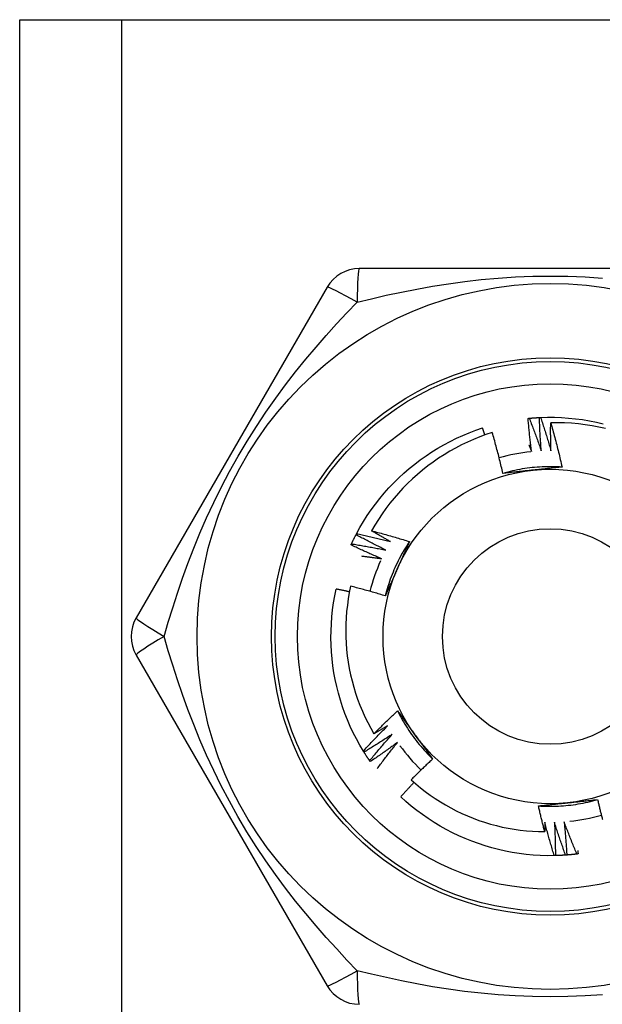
# Model space of a CAD drawing. Header units: inches. Extents: x 2.8 to 89.6, y 4.6 to 48.7.
# Tile 57 of 75: x 16.953 to 17.262, y 33.008 to 33.53. Entities that reach past the tile are written whole.
import ezdxf

# ---------------------------------------------------------------- set-up
doc = ezdxf.new("R2010")
doc.units = ezdxf.units.IN
doc.header["$MEASUREMENT"] = 0
doc.layers.add('Visible Edges(ANSI)', color=7, linetype='Continuous', lineweight=25)
doc.layers.add('Visible Tangent Edges(ANSI)', color=7, linetype='Continuous', lineweight=25)

msp = doc.modelspace()

# ---------------------------------------------------------------- linework, layer by layer
at = {"layer": 'Visible Edges(ANSI)'}
for p, q in [((16.95311, 33.5298), (17.00696, 33.5298)), ((16.95311, 12.20697), (16.95311, 33.5298)), ((17.00696, 33.5298), (17.46126, 33.5298)), ((17.33526, 33.39791), (17.13296, 33.39791)), ((17.11591, 33.38807), (17.01476, 33.21288)), ((17.13124, 33.25695), (17.13152, 33.25749)), ((17.01476, 33.19319), (17.11591, 33.01799)), ((17.13544, 33.14176), (17.13513, 33.14227)), ((17.13876, 33.13672), (17.13841, 33.13722)), ((17.23684, 33.08692), (17.23623, 33.08691))]:
    msp.add_line(p, q, dxfattribs=at)
at = {"layer": 'Visible Edges(ANSI)', "flags": 128}
for points in [[(17.22235, 33.31858), (17.22238, 33.31858), (17.2224, 33.31858), (17.22243, 33.31859), (17.22245, 33.31859), (17.22248, 33.31859), (17.2225, 33.31859), (17.22253, 33.3186), (17.22255, 33.3186), (17.22258, 33.3186), (17.2226, 33.3186), (17.22263, 33.31861), (17.22265, 33.31861), (17.22268, 33.31861), (17.2227, 33.31861), (17.22273, 33.31862), (17.22275, 33.31862), (17.22278, 33.31862), (17.2228, 33.31862), (17.22283, 33.31863), (17.22285, 33.31863), (17.22288, 33.31863), (17.2229, 33.31863), (17.22293, 33.31864), (17.22295, 33.31864)], [(17.22425, 33.30097), (17.22416, 33.3017), (17.22406, 33.30243), (17.22397, 33.30316), (17.22388, 33.30389), (17.22379, 33.30463), (17.2237, 33.30536), (17.22361, 33.30609), (17.22353, 33.30682), (17.22344, 33.30756), (17.22336, 33.30829), (17.22328, 33.30902), (17.2232, 33.30976), (17.22312, 33.31049), (17.22304, 33.31123), (17.22297, 33.31196), (17.22289, 33.3127), (17.22282, 33.31343), (17.22275, 33.31416), (17.22268, 33.3149), (17.22261, 33.31564), (17.22254, 33.31637), (17.22248, 33.31711), (17.22241, 33.31784), (17.22235, 33.31858)], [(17.22295, 33.31864), (17.22318, 33.31866), (17.2234, 33.31868), (17.22363, 33.3187), (17.22385, 33.31872), (17.22408, 33.31874), (17.2243, 33.31876), (17.22453, 33.31878), (17.22475, 33.3188), (17.22498, 33.31882), (17.22521, 33.31883), (17.22543, 33.31885), (17.22566, 33.31887), (17.22588, 33.31888), (17.22611, 33.3189), (17.22633, 33.31891), (17.22656, 33.31893), (17.22678, 33.31894), (17.22701, 33.31896), (17.22724, 33.31897), (17.22746, 33.31898), (17.22769, 33.319), (17.22791, 33.31901), (17.22814, 33.31902), (17.22836, 33.31903)], [(17.22295, 33.31864), (17.22323, 33.31792), (17.22352, 33.31721), (17.2238, 33.31649), (17.22407, 33.31578), (17.22435, 33.31506), (17.22463, 33.31435), (17.2249, 33.31363), (17.22517, 33.31291), (17.22544, 33.31219), (17.22571, 33.31147), (17.22598, 33.31075), (17.22625, 33.31003), (17.22652, 33.30931), (17.22678, 33.30859), (17.22704, 33.30787), (17.22731, 33.30714), (17.22757, 33.30642), (17.22782, 33.3057), (17.22808, 33.30497), (17.22834, 33.30425), (17.22859, 33.30352), (17.22885, 33.3028), (17.2291, 33.30207), (17.22935, 33.30135)], [(17.22836, 33.31903), (17.22839, 33.31903), (17.22842, 33.31904), (17.22844, 33.31904), (17.22847, 33.31904), (17.22849, 33.31904), (17.22852, 33.31904), (17.22854, 33.31904), (17.22857, 33.31904), (17.22859, 33.31904), (17.22862, 33.31904), (17.22864, 33.31905), (17.22867, 33.31905), (17.22869, 33.31905), (17.22872, 33.31905), (17.22874, 33.31905), (17.22877, 33.31905), (17.22879, 33.31905), (17.22882, 33.31905), (17.22884, 33.31906), (17.22887, 33.31906), (17.22889, 33.31906), (17.22892, 33.31906), (17.22894, 33.31906), (17.22897, 33.31906)], [(17.22935, 33.30135), (17.22929, 33.30208), (17.22924, 33.30282), (17.22918, 33.30355), (17.22913, 33.30429), (17.22908, 33.30502), (17.22903, 33.30576), (17.22898, 33.3065), (17.22893, 33.30723), (17.22888, 33.30797), (17.22884, 33.30871), (17.22879, 33.30944), (17.22875, 33.31018), (17.22871, 33.31092), (17.22867, 33.31165), (17.22864, 33.31239), (17.2286, 33.31313), (17.22857, 33.31387), (17.22853, 33.3146), (17.2285, 33.31534), (17.22847, 33.31608), (17.22844, 33.31682), (17.22842, 33.31756), (17.22839, 33.31829), (17.22836, 33.31903)], [(17.22897, 33.31906), (17.23269, 33.31917), (17.23641, 33.31915), (17.24012, 33.31902), (17.24384, 33.31877), (17.24754, 33.3184), (17.25123, 33.31791), (17.2549, 33.3173), (17.25854, 33.31657), (17.26217, 33.31573)], [(17.22897, 33.31906), (17.22921, 33.31833), (17.22946, 33.31761), (17.2297, 33.31688), (17.22994, 33.31615), (17.23018, 33.31542), (17.23042, 33.31469), (17.23065, 33.31396), (17.23089, 33.31323), (17.23112, 33.31249), (17.23135, 33.31176), (17.23158, 33.31103), (17.23181, 33.3103), (17.23204, 33.30956), (17.23227, 33.30883), (17.23249, 33.30809), (17.23272, 33.30736), (17.23294, 33.30662), (17.23316, 33.30589), (17.23338, 33.30515), (17.2336, 33.30441), (17.23382, 33.30367), (17.23403, 33.30294), (17.23425, 33.3022), (17.23446, 33.30146)], [(17.13152, 33.25749), (17.13332, 33.26074), (17.13522, 33.26394), (17.13722, 33.26708), (17.13932, 33.27015), (17.14152, 33.27315), (17.14381, 33.27608), (17.1462, 33.27893), (17.14867, 33.28171), (17.15124, 33.28441), (17.15389, 33.28702), (17.15662, 33.28954), (17.15943, 33.29198), (17.16231, 33.29433), (17.16527, 33.29658), (17.16831, 33.29874), (17.1714, 33.30079), (17.17457, 33.30275), (17.17779, 33.30461), (17.18107, 33.30636), (17.18441, 33.30801), (17.1878, 33.30954), (17.19123, 33.31097), (17.19471, 33.31229), (17.19823, 33.31349)], [(17.19949, 33.30977), (17.19944, 33.30992), (17.19939, 33.31008), (17.19934, 33.31024), (17.19928, 33.31039), (17.19923, 33.31055), (17.19918, 33.3107), (17.19913, 33.31086), (17.19908, 33.31101), (17.19902, 33.31117), (17.19897, 33.31132), (17.19892, 33.31148), (17.19887, 33.31163), (17.19881, 33.31179), (17.19876, 33.31194), (17.19871, 33.3121), (17.19866, 33.31225), (17.1986, 33.31241), (17.19855, 33.31256), (17.1985, 33.31272), (17.19844, 33.31287), (17.19839, 33.31303), (17.19834, 33.31318), (17.19828, 33.31334), (17.19823, 33.31349)], [(17.23446, 33.30146), (17.23444, 33.30207), (17.23443, 33.30269), (17.23441, 33.3033), (17.2344, 33.30392), (17.23439, 33.30454), (17.23438, 33.30515), (17.23437, 33.30577), (17.23436, 33.30638), (17.23435, 33.307), (17.23434, 33.30761), (17.23433, 33.30823), (17.23433, 33.30884), (17.23433, 33.30946), (17.23432, 33.31007), (17.23432, 33.31069), (17.23432, 33.3113), (17.23432, 33.31192), (17.23432, 33.31254), (17.23432, 33.31315), (17.23432, 33.31377), (17.23433, 33.31438), (17.23433, 33.315), (17.23434, 33.31561), (17.23435, 33.31623)], [(17.26339, 33.31321), (17.25982, 33.314), (17.25623, 33.31467), (17.25261, 33.31522), (17.24898, 33.31566), (17.24534, 33.31598), (17.24168, 33.31618), (17.23802, 33.31626), (17.23435, 33.31623)], [(17.23435, 33.31623), (17.23462, 33.31526), (17.2349, 33.31429), (17.23517, 33.31332), (17.23545, 33.31235), (17.23571, 33.31138), (17.23598, 33.31041), (17.23624, 33.30943), (17.2365, 33.30846), (17.23676, 33.30749), (17.23702, 33.30651), (17.23727, 33.30553), (17.23752, 33.30456), (17.23777, 33.30358), (17.23802, 33.3026), (17.23826, 33.30162), (17.2385, 33.30064), (17.23874, 33.29967), (17.23898, 33.29868), (17.23921, 33.2977), (17.23944, 33.29672), (17.23967, 33.29574), (17.2399, 33.29476), (17.24012, 33.29377), (17.24034, 33.29279)], [(17.20339, 33.31108), (17.20005, 33.30997), (17.19675, 33.30875), (17.19348, 33.30743), (17.19025, 33.30601), (17.18707, 33.30449), (17.18394, 33.30287), (17.18087, 33.30116), (17.17786, 33.29935), (17.1749, 33.29744), (17.17201, 33.29545), (17.16919, 33.29336), (17.16642, 33.29119), (17.16373, 33.28892), (17.16111, 33.28657), (17.15856, 33.28414), (17.15609, 33.28162), (17.1537, 33.27903), (17.15139, 33.27637), (17.14918, 33.27364), (17.14705, 33.27084), (17.14502, 33.26797), (17.14308, 33.26505), (17.14123, 33.26206), (17.13948, 33.25901)], [(17.20903, 33.28944), (17.20882, 33.29035), (17.20861, 33.29125), (17.20839, 33.29216), (17.20818, 33.29307), (17.20796, 33.29398), (17.20774, 33.29488), (17.20752, 33.29579), (17.20729, 33.29669), (17.20707, 33.29759), (17.20684, 33.2985), (17.20661, 33.2994), (17.20637, 33.3003), (17.20614, 33.3012), (17.2059, 33.3021), (17.20566, 33.303), (17.20542, 33.3039), (17.20517, 33.3048), (17.20492, 33.3057), (17.20467, 33.3066), (17.20442, 33.30749), (17.20417, 33.30839), (17.20391, 33.30929), (17.20365, 33.31018), (17.20339, 33.31108)], [(17.22282, 33.30448), (17.22288, 33.30433), (17.22294, 33.30419), (17.223, 33.30404), (17.22306, 33.30389), (17.22312, 33.30375), (17.22318, 33.3036), (17.22324, 33.30346), (17.2233, 33.30331), (17.22336, 33.30316), (17.22342, 33.30302), (17.22348, 33.30287), (17.22354, 33.30272), (17.2236, 33.30258), (17.22366, 33.30243), (17.22372, 33.30229), (17.22378, 33.30214), (17.22384, 33.30199), (17.2239, 33.30185), (17.22396, 33.3017), (17.22402, 33.30155), (17.22408, 33.30141), (17.22413, 33.30126), (17.22419, 33.30111), (17.22425, 33.30097)], [(17.24034, 33.29278), (17.23903, 33.29286), (17.23771, 33.29292), (17.23639, 33.29297), (17.23507, 33.29299), (17.23375, 33.29299), (17.23243, 33.29298), (17.23111, 33.29294), (17.2298, 33.29289), (17.22848, 33.29281), (17.22716, 33.29272), (17.22585, 33.29261), (17.22454, 33.29248), (17.22322, 33.29233), (17.22192, 33.29216), (17.22061, 33.29198), (17.21931, 33.29177), (17.21801, 33.29154), (17.21671, 33.2913), (17.21542, 33.29104), (17.21413, 33.29075), (17.21285, 33.29045), (17.21157, 33.29013), (17.21029, 33.28979), (17.20903, 33.28944)], [(17.24034, 33.29279), (17.2397, 33.29272), (17.23906, 33.29265), (17.23842, 33.29258), (17.23778, 33.29251), (17.23713, 33.29244), (17.23649, 33.29237), (17.23585, 33.2923), (17.2352, 33.29223), (17.23456, 33.29216), (17.23392, 33.29209), (17.23327, 33.29202), (17.23263, 33.29195), (17.23198, 33.29188), (17.23134, 33.29181), (17.23069, 33.29175), (17.23004, 33.29168), (17.2294, 33.29161), (17.22875, 33.29154), (17.2281, 33.29147), (17.22745, 33.2914), (17.2268, 33.29134), (17.22615, 33.29127), (17.2255, 33.2912), (17.22485, 33.29113)], [(17.22485, 33.29113), (17.22418, 33.29106), (17.22352, 33.29099), (17.22285, 33.29092), (17.22219, 33.29085), (17.22153, 33.29078), (17.22087, 33.29071), (17.22021, 33.29064), (17.21954, 33.29057), (17.21888, 33.2905), (17.21822, 33.29043), (17.21757, 33.29036), (17.21691, 33.29029), (17.21625, 33.29022), (17.21559, 33.29015), (17.21493, 33.29008), (17.21427, 33.29001), (17.21362, 33.28994), (17.21296, 33.28987), (17.2123, 33.2898), (17.21165, 33.28973), (17.21099, 33.28965), (17.21034, 33.28958), (17.20968, 33.28951), (17.20903, 33.28944)], [(17.12883, 33.25209), (17.12893, 33.25229), (17.12903, 33.2525), (17.12912, 33.2527), (17.12922, 33.25291), (17.12932, 33.25311), (17.12941, 33.25331), (17.12951, 33.25352), (17.12961, 33.25372), (17.12971, 33.25393), (17.12981, 33.25413), (17.12991, 33.25433), (17.13001, 33.25453), (17.13011, 33.25474), (17.13021, 33.25494), (17.13031, 33.25514), (17.13041, 33.25534), (17.13051, 33.25555), (17.13062, 33.25575), (17.13072, 33.25595), (17.13082, 33.25615), (17.13093, 33.25635), (17.13103, 33.25655), (17.13114, 33.25675), (17.13124, 33.25695)], [(17.14698, 33.24882), (17.14632, 33.24915), (17.14565, 33.24947), (17.14499, 33.2498), (17.14433, 33.25013), (17.14367, 33.25046), (17.14301, 33.25079), (17.14235, 33.25112), (17.14169, 33.25145), (17.14104, 33.25178), (17.14038, 33.25212), (17.13972, 33.25246), (17.13906, 33.25279), (17.13841, 33.25313), (17.13775, 33.25347), (17.1371, 33.25382), (17.13645, 33.25416), (17.13579, 33.2545), (17.13514, 33.25485), (17.13449, 33.2552), (17.13384, 33.25555), (17.13319, 33.2559), (17.13254, 33.25625), (17.13189, 33.2566), (17.13124, 33.25695)], [(17.13152, 33.25749), (17.13227, 33.25733), (17.13302, 33.25717), (17.13377, 33.25701), (17.13453, 33.25684), (17.13528, 33.25668), (17.13603, 33.25651), (17.13678, 33.25635), (17.13752, 33.25618), (17.13827, 33.25601), (17.13902, 33.25584), (17.13977, 33.25566), (17.14052, 33.25549), (17.14127, 33.25531), (17.14201, 33.25514), (17.14276, 33.25496), (17.14351, 33.25478), (17.14426, 33.2546), (17.145, 33.25441), (17.14575, 33.25423), (17.14649, 33.25404), (17.14724, 33.25386), (17.14799, 33.25367), (17.14873, 33.25348), (17.14947, 33.25329)], [(17.13948, 33.25901), (17.14032, 33.25879), (17.14116, 33.25858), (17.142, 33.25836), (17.14284, 33.25813), (17.14367, 33.25791), (17.14451, 33.25769), (17.14535, 33.25746), (17.14618, 33.25723), (17.14702, 33.257), (17.14785, 33.25677), (17.14869, 33.25653), (17.14952, 33.25629), (17.15036, 33.25606), (17.15119, 33.25582), (17.15202, 33.25557), (17.15286, 33.25533), (17.15369, 33.25508), (17.15452, 33.25484), (17.15535, 33.25459), (17.15618, 33.25434), (17.15701, 33.25408), (17.15784, 33.25383), (17.15867, 33.25357), (17.15949, 33.25331)], [(17.14947, 33.25329), (17.14905, 33.25352), (17.14864, 33.25375), (17.14822, 33.25398), (17.1478, 33.25422), (17.14738, 33.25445), (17.14696, 33.25469), (17.14654, 33.25492), (17.14612, 33.25516), (17.14571, 33.2554), (17.14529, 33.25563), (17.14487, 33.25587), (17.14446, 33.25611), (17.14404, 33.25635), (17.14362, 33.25659), (17.14321, 33.25683), (17.14279, 33.25707), (17.14238, 33.25731), (17.14196, 33.25755), (17.14155, 33.25779), (17.14114, 33.25804), (17.14072, 33.25828), (17.14031, 33.25852), (17.13989, 33.25877), (17.13948, 33.25901)], [(17.12858, 33.25154), (17.12859, 33.25156), (17.1286, 33.25159), (17.12861, 33.25161), (17.12862, 33.25163), (17.12863, 33.25165), (17.12864, 33.25168), (17.12865, 33.2517), (17.12866, 33.25172), (17.12867, 33.25175), (17.12869, 33.25177), (17.1287, 33.25179), (17.12871, 33.25181), (17.12872, 33.25184), (17.12873, 33.25186), (17.12874, 33.25188), (17.12875, 33.25191), (17.12876, 33.25193), (17.12877, 33.25195), (17.12878, 33.25197), (17.12879, 33.252), (17.1288, 33.25202), (17.12881, 33.25204), (17.12882, 33.25207), (17.12883, 33.25209)], [(17.14472, 33.24424), (17.14404, 33.24453), (17.14336, 33.24482), (17.14269, 33.24511), (17.14201, 33.2454), (17.14133, 33.2457), (17.14066, 33.24599), (17.13998, 33.24629), (17.1393, 33.24659), (17.13863, 33.24689), (17.13796, 33.24719), (17.13728, 33.24749), (17.13661, 33.24779), (17.13594, 33.2481), (17.13527, 33.24841), (17.13459, 33.24871), (17.13392, 33.24902), (17.13325, 33.24933), (17.13258, 33.24964), (17.13192, 33.24996), (17.13125, 33.25027), (17.13058, 33.25059), (17.12991, 33.2509), (17.12925, 33.25122), (17.12858, 33.25154)], [(17.12883, 33.25209), (17.12959, 33.25197), (17.13035, 33.25185), (17.13111, 33.25173), (17.13187, 33.2516), (17.13262, 33.25148), (17.13338, 33.25135), (17.13414, 33.25122), (17.1349, 33.25109), (17.13565, 33.25096), (17.13641, 33.25083), (17.13717, 33.2507), (17.13792, 33.25056), (17.13868, 33.25043), (17.13943, 33.25029), (17.14019, 33.25015), (17.14095, 33.25001), (17.1417, 33.24986), (17.14246, 33.24972), (17.14321, 33.24957), (17.14396, 33.24943), (17.14472, 33.24928), (17.14547, 33.24913), (17.14623, 33.24898), (17.14698, 33.24882)], [(17.1595, 33.25331), (17.15877, 33.25221), (17.15806, 33.2511), (17.15736, 33.24998), (17.15669, 33.24885), (17.15602, 33.2477), (17.15538, 33.24655), (17.15475, 33.2454), (17.15413, 33.24423), (17.15354, 33.24305), (17.15296, 33.24186), (17.1524, 33.24067), (17.15186, 33.23947), (17.15133, 33.23826), (17.15082, 33.23704), (17.15033, 33.23582), (17.14986, 33.23458), (17.1494, 33.23335), (17.14897, 33.2321), (17.14855, 33.23085), (17.14815, 33.22959), (17.14777, 33.22833), (17.14741, 33.22706), (17.14706, 33.22579), (17.14674, 33.22451)], [(17.15949, 33.25331), (17.15924, 33.25272), (17.15898, 33.25213), (17.15872, 33.25154), (17.15846, 33.25095), (17.15819, 33.25036), (17.15793, 33.24976), (17.15767, 33.24917), (17.15741, 33.24858), (17.15715, 33.24799), (17.15689, 33.2474), (17.15662, 33.2468), (17.15636, 33.24621), (17.1561, 33.24562), (17.15583, 33.24502), (17.15557, 33.24443), (17.15531, 33.24384), (17.15504, 33.24324), (17.15478, 33.24265), (17.15451, 33.24205), (17.15425, 33.24145), (17.15398, 33.24086), (17.15372, 33.24026), (17.15345, 33.23966), (17.15318, 33.23906)], [(17.13413, 33.24569), (17.13457, 33.24563), (17.13502, 33.24558), (17.13546, 33.24552), (17.1359, 33.24547), (17.13634, 33.24541), (17.13678, 33.24535), (17.13722, 33.24529), (17.13767, 33.24524), (17.13811, 33.24518), (17.13855, 33.24512), (17.13899, 33.24506), (17.13943, 33.245), (17.13987, 33.24494), (17.14031, 33.24488), (17.14075, 33.24482), (17.14119, 33.24475), (17.14164, 33.24469), (17.14208, 33.24463), (17.14252, 33.24457), (17.14296, 33.2445), (17.1434, 33.24444), (17.14384, 33.24437), (17.14428, 33.24431), (17.14472, 33.24424)], [(17.15318, 33.23906), (17.15291, 33.23845), (17.15264, 33.23784), (17.15237, 33.23723), (17.1521, 33.23662), (17.15183, 33.23601), (17.15156, 33.23541), (17.15128, 33.2348), (17.15101, 33.23419), (17.15075, 33.23358), (17.15048, 33.23298), (17.15021, 33.23237), (17.14994, 33.23177), (17.14967, 33.23116), (17.1494, 33.23056), (17.14913, 33.22995), (17.14887, 33.22935), (17.1486, 33.22874), (17.14833, 33.22814), (17.14807, 33.22753), (17.1478, 33.22693), (17.14753, 33.22633), (17.14727, 33.22572), (17.147, 33.22512), (17.14674, 33.22451)], [(17.12837, 33.22967), (17.12769, 33.22636), (17.12711, 33.22304), (17.12664, 33.2197), (17.12627, 33.21635), (17.12601, 33.21298), (17.12585, 33.2096), (17.12579, 33.20622), (17.12584, 33.20283), (17.126, 33.19946), (17.12626, 33.19609), (17.12663, 33.19274), (17.1271, 33.1894), (17.12767, 33.18607), (17.12835, 33.18277), (17.12914, 33.17949), (17.13002, 33.17624), (17.13101, 33.17301), (17.1321, 33.16981), (17.13329, 33.16665), (17.13458, 33.16352), (17.13597, 33.16043), (17.13745, 33.1574), (17.13903, 33.15442), (17.1407, 33.15149)], [(17.14674, 33.22451), (17.14598, 33.22475), (17.14522, 33.22498), (17.14445, 33.22521), (17.14369, 33.22544), (17.14293, 33.22567), (17.14217, 33.22589), (17.14141, 33.22612), (17.14064, 33.22634), (17.13988, 33.22656), (17.13911, 33.22678), (17.13835, 33.22699), (17.13758, 33.22721), (17.13682, 33.22742), (17.13605, 33.22764), (17.13528, 33.22785), (17.13452, 33.22805), (17.13375, 33.22826), (17.13298, 33.22847), (17.13221, 33.22867), (17.13145, 33.22887), (17.13068, 33.22907), (17.12991, 33.22927), (17.12914, 33.22947), (17.12837, 33.22967)], [(17.13513, 33.14227), (17.13323, 33.14547), (17.13144, 33.14873), (17.12975, 33.15205), (17.12817, 33.15542), (17.1267, 33.15884), (17.12534, 33.1623), (17.12409, 33.1658), (17.12296, 33.16934), (17.12194, 33.17292), (17.12103, 33.17653), (17.12024, 33.18016), (17.11956, 33.18382), (17.11901, 33.1875), (17.11857, 33.1912), (17.11825, 33.1949), (17.11805, 33.19862), (17.11797, 33.20234), (17.118, 33.20606), (17.11816, 33.20977), (17.11844, 33.21348), (17.11883, 33.21718), (17.11934, 33.22087), (17.11997, 33.22453), (17.12072, 33.22818)], [(17.12775, 33.22668), (17.12746, 33.22674), (17.12716, 33.22681), (17.12687, 33.22687), (17.12658, 33.22694), (17.12629, 33.227), (17.12599, 33.22706), (17.1257, 33.22713), (17.12541, 33.22719), (17.12512, 33.22725), (17.12482, 33.22732), (17.12453, 33.22738), (17.12424, 33.22744), (17.12394, 33.22751), (17.12365, 33.22757), (17.12336, 33.22763), (17.12307, 33.22769), (17.12277, 33.22775), (17.12248, 33.22781), (17.12219, 33.22787), (17.12189, 33.22794), (17.1216, 33.228), (17.12131, 33.22806), (17.12101, 33.22812), (17.12072, 33.22818)], [(17.1407, 33.15149), (17.14121, 33.152), (17.14172, 33.15251), (17.14224, 33.15302), (17.14275, 33.15354), (17.14327, 33.15405), (17.14379, 33.15455), (17.1443, 33.15506), (17.14482, 33.15557), (17.14534, 33.15608), (17.14586, 33.15658), (17.14639, 33.15709), (17.14691, 33.15759), (17.14743, 33.15809), (17.14796, 33.15859), (17.14848, 33.15909), (17.14901, 33.15959), (17.14954, 33.16009), (17.15007, 33.16059), (17.1506, 33.16109), (17.15113, 33.16158), (17.15166, 33.16208), (17.15219, 33.16257), (17.15272, 33.16306), (17.15326, 33.16356)], [(17.15326, 33.16356), (17.15364, 33.16304), (17.15402, 33.16252), (17.1544, 33.16199), (17.15479, 33.16147), (17.15517, 33.16095), (17.15555, 33.16043), (17.15593, 33.15991), (17.15631, 33.15939), (17.1567, 33.15886), (17.15708, 33.15834), (17.15746, 33.15782), (17.15784, 33.15729), (17.15822, 33.15677), (17.15861, 33.15624), (17.15899, 33.15572), (17.15937, 33.15519), (17.15975, 33.15467), (17.16014, 33.15414), (17.16052, 33.15361), (17.1609, 33.15308), (17.16129, 33.15255), (17.16167, 33.15203), (17.16206, 33.1515), (17.16244, 33.15097)], [(17.15326, 33.16356), (17.15385, 33.16238), (17.15446, 33.16121), (17.15508, 33.16004), (17.15572, 33.15889), (17.15638, 33.15775), (17.15705, 33.15661), (17.15774, 33.15549), (17.15845, 33.15437), (17.15917, 33.15327), (17.15991, 33.15217), (17.16066, 33.15109), (17.16143, 33.15002), (17.16221, 33.14896), (17.16301, 33.14791), (17.16383, 33.14687), (17.16466, 33.14585), (17.1655, 33.14484), (17.16636, 33.14384), (17.16724, 33.14285), (17.16813, 33.14187), (17.16903, 33.14091), (17.16994, 33.13996), (17.17088, 33.13903), (17.17182, 33.13811)], [(17.13513, 33.14227), (17.13564, 33.14284), (17.13616, 33.14341), (17.13668, 33.14397), (17.1372, 33.14454), (17.13773, 33.1451), (17.13825, 33.14566), (17.13877, 33.14622), (17.1393, 33.14678), (17.13983, 33.14734), (17.14035, 33.1479), (17.14088, 33.14846), (17.14141, 33.14901), (17.14194, 33.14957), (17.14248, 33.15012), (17.14301, 33.15068), (17.14354, 33.15123), (17.14408, 33.15178), (17.14462, 33.15233), (17.14515, 33.15288), (17.14569, 33.15343), (17.14623, 33.15397), (17.14677, 33.15452), (17.14731, 33.15507), (17.14786, 33.15561)], [(17.15043, 33.1512), (17.14982, 33.15079), (17.1492, 33.15038), (17.14859, 33.14998), (17.14797, 33.14958), (17.14735, 33.14917), (17.14673, 33.14877), (17.14611, 33.14837), (17.14549, 33.14797), (17.14487, 33.14758), (17.14425, 33.14718), (17.14362, 33.14679), (17.143, 33.14639), (17.14237, 33.146), (17.14175, 33.14561), (17.14112, 33.14522), (17.14049, 33.14483), (17.13986, 33.14444), (17.13923, 33.14405), (17.13861, 33.14367), (17.13797, 33.14328), (17.13734, 33.1429), (17.13671, 33.14252), (17.13608, 33.14214), (17.13544, 33.14176)], [(17.13841, 33.13722), (17.1389, 33.13781), (17.13939, 33.1384), (17.13988, 33.13899), (17.14037, 33.13958), (17.14086, 33.14017), (17.14136, 33.14076), (17.14185, 33.14135), (17.14235, 33.14194), (17.14284, 33.14252), (17.14334, 33.14311), (17.14384, 33.14369), (17.14434, 33.14427), (17.14484, 33.14486), (17.14535, 33.14544), (17.14585, 33.14602), (17.14635, 33.1466), (17.14686, 33.14718), (17.14737, 33.14775), (17.14788, 33.14833), (17.14839, 33.1489), (17.1489, 33.14948), (17.14941, 33.15005), (17.14992, 33.15063), (17.15043, 33.1512)], [(17.14786, 33.15561), (17.14756, 33.15544), (17.14726, 33.15526), (17.14697, 33.15509), (17.14667, 33.15491), (17.14637, 33.15474), (17.14608, 33.15456), (17.14578, 33.15439), (17.14548, 33.15422), (17.14518, 33.15405), (17.14488, 33.15387), (17.14459, 33.1537), (17.14429, 33.15353), (17.14399, 33.15336), (17.14369, 33.15319), (17.14339, 33.15301), (17.14309, 33.15284), (17.14279, 33.15267), (17.1425, 33.1525), (17.1422, 33.15233), (17.1419, 33.15216), (17.1416, 33.15199), (17.1413, 33.15182), (17.141, 33.15165), (17.1407, 33.15149)], [(17.15324, 33.14692), (17.15264, 33.14649), (17.15205, 33.14605), (17.15146, 33.14561), (17.15086, 33.14518), (17.15026, 33.14474), (17.14967, 33.14431), (17.14907, 33.14388), (17.14847, 33.14345), (17.14787, 33.14302), (17.14727, 33.14259), (17.14666, 33.14216), (17.14606, 33.14174), (17.14546, 33.14131), (17.14485, 33.14089), (17.14425, 33.14047), (17.14364, 33.14005), (17.14303, 33.13963), (17.14242, 33.13921), (17.14182, 33.13879), (17.14121, 33.13837), (17.14059, 33.13796), (17.13998, 33.13755), (17.13937, 33.13713), (17.13876, 33.13672)], [(17.14247, 33.13304), (17.14291, 33.13362), (17.14335, 33.13421), (17.14379, 33.1348), (17.14422, 33.13538), (17.14466, 33.13597), (17.14511, 33.13655), (17.14555, 33.13713), (17.14599, 33.13772), (17.14644, 33.1383), (17.14688, 33.13888), (17.14733, 33.13946), (17.14778, 33.14004), (17.14823, 33.14062), (17.14868, 33.14119), (17.14913, 33.14177), (17.14958, 33.14235), (17.15003, 33.14292), (17.15049, 33.1435), (17.15094, 33.14407), (17.1514, 33.14464), (17.15186, 33.14521), (17.15232, 33.14578), (17.15278, 33.14635), (17.15324, 33.14692)], [(17.16244, 33.15097), (17.16283, 33.15042), (17.16323, 33.14988), (17.16362, 33.14934), (17.16401, 33.14881), (17.1644, 33.14827), (17.16479, 33.14773), (17.16519, 33.14719), (17.16558, 33.14665), (17.16597, 33.14612), (17.16636, 33.14558), (17.16675, 33.14504), (17.16714, 33.14451), (17.16753, 33.14397), (17.16792, 33.14344), (17.16831, 33.1429), (17.1687, 33.14237), (17.16909, 33.14184), (17.16948, 33.1413), (17.16987, 33.14077), (17.17026, 33.14024), (17.17065, 33.1397), (17.17104, 33.13917), (17.17143, 33.13864), (17.17182, 33.13811)], [(17.13841, 33.13722), (17.13829, 33.1374), (17.13816, 33.13759), (17.13803, 33.13778), (17.1379, 33.13796), (17.13778, 33.13815), (17.13765, 33.13834), (17.13753, 33.13853), (17.1374, 33.13872), (17.13728, 33.1389), (17.13715, 33.13909), (17.13703, 33.13928), (17.1369, 33.13947), (17.13678, 33.13966), (17.13666, 33.13985), (17.13653, 33.14004), (17.13641, 33.14023), (17.13629, 33.14042), (17.13617, 33.14061), (17.13604, 33.1408), (17.13592, 33.14099), (17.1358, 33.14118), (17.13568, 33.14138), (17.13556, 33.14157), (17.13544, 33.14176)], [(17.17182, 33.13811), (17.17134, 33.13766), (17.17085, 33.13721), (17.17037, 33.13676), (17.16989, 33.13631), (17.16941, 33.13586), (17.16894, 33.13541), (17.16846, 33.13495), (17.16798, 33.1345), (17.16751, 33.13404), (17.16703, 33.13359), (17.16656, 33.13313), (17.16608, 33.13267), (17.16561, 33.13222), (17.16514, 33.13176), (17.16467, 33.1313), (17.1642, 33.13084), (17.16373, 33.13037), (17.16326, 33.12991), (17.16279, 33.12945), (17.16233, 33.12898), (17.16186, 33.12852), (17.1614, 33.12805), (17.16093, 33.12759), (17.16047, 33.12712)], [(17.16199, 33.12575), (17.16169, 33.12544), (17.16139, 33.12512), (17.1611, 33.12481), (17.1608, 33.12449), (17.1605, 33.12417), (17.1602, 33.12386), (17.1599, 33.12354), (17.15961, 33.12322), (17.15931, 33.1229), (17.15901, 33.12258), (17.15872, 33.12227), (17.15842, 33.12195), (17.15813, 33.12163), (17.15783, 33.12131), (17.15754, 33.12099), (17.15724, 33.12067), (17.15695, 33.12035), (17.15665, 33.12003), (17.15636, 33.1197), (17.15607, 33.11938), (17.15578, 33.11906), (17.15548, 33.11874), (17.15519, 33.11841), (17.1549, 33.11809)], [(17.16047, 33.12712), (17.16289, 33.12497), (17.16538, 33.1229), (17.16792, 33.12091), (17.17053, 33.119), (17.17319, 33.11717), (17.1759, 33.11542), (17.17867, 33.11375), (17.18149, 33.11217), (17.18436, 33.11068), (17.18728, 33.10928), (17.19024, 33.10796), (17.19325, 33.10674), (17.19628, 33.10561), (17.19935, 33.10458), (17.20244, 33.10364), (17.20556, 33.1028), (17.20871, 33.10206), (17.21187, 33.10141), (17.21505, 33.10087), (17.21825, 33.10042), (17.22147, 33.10007), (17.22469, 33.09983), (17.22793, 33.09968), (17.23117, 33.09964)], [(17.23623, 33.08691), (17.23251, 33.0869), (17.22879, 33.08701), (17.22508, 33.08724), (17.22138, 33.08759), (17.21769, 33.08806), (17.21401, 33.08864), (17.21036, 33.08935), (17.20673, 33.09016), (17.20313, 33.0911), (17.19956, 33.09215), (17.19603, 33.09331), (17.19253, 33.09459), (17.18908, 33.09597), (17.18567, 33.09747), (17.18232, 33.09908), (17.17902, 33.10079), (17.17577, 33.10261), (17.17258, 33.10453), (17.16946, 33.10655), (17.1664, 33.10867), (17.16342, 33.11088), (17.1605, 33.11319), (17.15766, 33.1156), (17.1549, 33.11809)], [(17.22787, 33.11328), (17.22919, 33.1132), (17.23051, 33.11314), (17.23182, 33.1131), (17.23314, 33.11308), (17.23446, 33.11307), (17.23578, 33.11309), (17.2371, 33.11312), (17.23842, 33.11318), (17.23974, 33.11325), (17.24105, 33.11334), (17.24237, 33.11345), (17.24368, 33.11359), (17.24499, 33.11373), (17.2463, 33.1139), (17.2476, 33.11409), (17.24891, 33.1143), (17.25021, 33.11452), (17.2515, 33.11477), (17.25279, 33.11503), (17.25408, 33.11531), (17.25537, 33.11561), (17.25665, 33.11593), (17.25792, 33.11627), (17.25919, 33.11663)], [(17.22787, 33.11328), (17.22851, 33.11335), (17.22915, 33.11342), (17.2298, 33.11349), (17.23044, 33.11356), (17.23108, 33.11363), (17.23172, 33.1137), (17.23237, 33.11377), (17.23301, 33.11384), (17.23365, 33.11391), (17.2343, 33.11398), (17.23494, 33.11405), (17.23559, 33.11411), (17.23623, 33.11418), (17.23688, 33.11425), (17.23752, 33.11432), (17.23817, 33.11439), (17.23882, 33.11446), (17.23947, 33.11453), (17.24011, 33.11459), (17.24076, 33.11466), (17.24141, 33.11473), (17.24206, 33.1148), (17.24271, 33.11487), (17.24337, 33.11494)], [(17.24337, 33.11494), (17.24403, 33.11501), (17.2447, 33.11508), (17.24536, 33.11515), (17.24602, 33.11521), (17.24668, 33.11528), (17.24735, 33.11535), (17.24801, 33.11542), (17.24867, 33.11549), (17.24933, 33.11556), (17.24999, 33.11563), (17.25065, 33.1157), (17.25131, 33.11577), (17.25197, 33.11584), (17.25262, 33.11591), (17.25328, 33.11599), (17.25394, 33.11606), (17.2546, 33.11613), (17.25525, 33.1162), (17.25591, 33.11627), (17.25657, 33.11634), (17.25722, 33.11641), (17.25788, 33.11648), (17.25853, 33.11656), (17.25919, 33.11663)], [(17.25919, 33.11663), (17.2593, 33.11612), (17.25942, 33.11561), (17.25954, 33.1151), (17.25966, 33.11459), (17.25978, 33.11409), (17.2599, 33.11358), (17.26002, 33.11307), (17.26014, 33.11256), (17.26026, 33.11206), (17.26038, 33.11155), (17.26051, 33.11104), (17.26063, 33.11054), (17.26076, 33.11003), (17.26088, 33.10952), (17.26101, 33.10902), (17.26114, 33.10851), (17.26126, 33.10801), (17.26139, 33.1075), (17.26152, 33.107), (17.26165, 33.10649), (17.26178, 33.10599)], [(17.23117, 33.09964), (17.23103, 33.1002), (17.23088, 33.10077), (17.23073, 33.10134), (17.23059, 33.1019), (17.23045, 33.10247), (17.2303, 33.10304), (17.23016, 33.1036), (17.23002, 33.10417), (17.22988, 33.10474), (17.22974, 33.10531), (17.2296, 33.10587), (17.22946, 33.10644), (17.22932, 33.10701), (17.22919, 33.10758), (17.22905, 33.10815), (17.22892, 33.10872), (17.22878, 33.10929), (17.22865, 33.10986), (17.22852, 33.11043), (17.22839, 33.111), (17.22826, 33.11157), (17.22813, 33.11214), (17.228, 33.11271), (17.22787, 33.11328)], [(17.2312, 33.10465), (17.2312, 33.10444), (17.2312, 33.10423), (17.2312, 33.10402), (17.2312, 33.10381), (17.2312, 33.1036), (17.2312, 33.1034), (17.2312, 33.10319), (17.2312, 33.10298), (17.2312, 33.10277), (17.2312, 33.10256), (17.2312, 33.10235), (17.23119, 33.10214), (17.23119, 33.10193), (17.23119, 33.10173), (17.23119, 33.10152), (17.23119, 33.10131), (17.23119, 33.1011), (17.23119, 33.10089), (17.23118, 33.10068), (17.23118, 33.10047), (17.23118, 33.10026), (17.23118, 33.10005), (17.23118, 33.09985), (17.23117, 33.09964)], [(17.23623, 33.08691), (17.23601, 33.08764), (17.23578, 33.08838), (17.23556, 33.08911), (17.23534, 33.08985), (17.23512, 33.09058), (17.2349, 33.09132), (17.23468, 33.09206), (17.23446, 33.09279), (17.23425, 33.09353), (17.23404, 33.09427), (17.23382, 33.09501), (17.23361, 33.09575), (17.23341, 33.09649), (17.2332, 33.09723), (17.23299, 33.09797), (17.23279, 33.09871), (17.23258, 33.09945), (17.23238, 33.10019), (17.23218, 33.10093), (17.23198, 33.10167), (17.23178, 33.10242), (17.23159, 33.10316), (17.23139, 33.1039), (17.2312, 33.10465)], [(17.23631, 33.10463), (17.23635, 33.10389), (17.23639, 33.10316), (17.23642, 33.10242), (17.23646, 33.10168), (17.23649, 33.10095), (17.23652, 33.10021), (17.23655, 33.09947), (17.23658, 33.09873), (17.23661, 33.098), (17.23663, 33.09726), (17.23665, 33.09652), (17.23668, 33.09578), (17.2367, 33.09504), (17.23672, 33.09431), (17.23674, 33.09357), (17.23675, 33.09283), (17.23677, 33.09209), (17.23678, 33.09135), (17.23679, 33.09062), (17.23681, 33.08988), (17.23682, 33.08914), (17.23682, 33.0884), (17.23683, 33.08766), (17.23684, 33.08692)], [(17.24226, 33.08718), (17.24199, 33.0879), (17.24173, 33.08862), (17.24147, 33.08934), (17.24121, 33.09007), (17.24095, 33.09079), (17.24069, 33.09151), (17.24044, 33.09224), (17.24019, 33.09296), (17.23993, 33.09369), (17.23968, 33.09441), (17.23943, 33.09514), (17.23918, 33.09587), (17.23894, 33.09659), (17.23869, 33.09732), (17.23845, 33.09805), (17.2382, 33.09878), (17.23796, 33.09951), (17.23772, 33.10024), (17.23748, 33.10097), (17.23725, 33.1017), (17.23701, 33.10243), (17.23678, 33.10316), (17.23654, 33.1039), (17.23631, 33.10463)], [(17.24141, 33.10488), (17.24149, 33.10414), (17.24157, 33.10341), (17.24164, 33.10268), (17.24171, 33.10194), (17.24178, 33.10121), (17.24185, 33.10047), (17.24192, 33.09974), (17.24199, 33.099), (17.24205, 33.09827), (17.24212, 33.09753), (17.24218, 33.0968), (17.24224, 33.09606), (17.2423, 33.09533), (17.24236, 33.09459), (17.24241, 33.09385), (17.24247, 33.09312), (17.24252, 33.09238), (17.24258, 33.09164), (17.24263, 33.09091), (17.24268, 33.09017), (17.24272, 33.08943), (17.24277, 33.0887), (17.24281, 33.08796), (17.24286, 33.08722)], [(17.24826, 33.08776), (17.24796, 33.08846), (17.24766, 33.08917), (17.24736, 33.08988), (17.24706, 33.09059), (17.24677, 33.0913), (17.24647, 33.092), (17.24618, 33.09271), (17.24589, 33.09343), (17.2456, 33.09414), (17.24531, 33.09485), (17.24502, 33.09556), (17.24474, 33.09627), (17.24445, 33.09699), (17.24417, 33.0977), (17.24389, 33.09842), (17.24361, 33.09913), (17.24333, 33.09985), (17.24305, 33.10057), (17.24278, 33.10128), (17.2425, 33.102), (17.24223, 33.10272), (17.24196, 33.10344), (17.24168, 33.10416), (17.24141, 33.10488)], [(17.24866, 33.0896), (17.24867, 33.08953), (17.24867, 33.08945), (17.24868, 33.08938), (17.24869, 33.08931), (17.2487, 33.08923), (17.24871, 33.08916), (17.24872, 33.08908), (17.24873, 33.08901), (17.24873, 33.08894), (17.24874, 33.08886), (17.24875, 33.08879), (17.24876, 33.08872), (17.24877, 33.08864), (17.24878, 33.08857), (17.24878, 33.0885), (17.24879, 33.08842), (17.2488, 33.08835), (17.24881, 33.08827), (17.24882, 33.0882), (17.24882, 33.08813), (17.24883, 33.08805), (17.24884, 33.08798), (17.24885, 33.08791), (17.24886, 33.08783)], [(17.24226, 33.08718), (17.24203, 33.08716), (17.2418, 33.08715), (17.24158, 33.08713), (17.24135, 33.08712), (17.24113, 33.0871), (17.2409, 33.08709), (17.24068, 33.08708), (17.24045, 33.08706), (17.24022, 33.08705), (17.24, 33.08704), (17.23977, 33.08703), (17.23955, 33.08702), (17.23932, 33.08701), (17.2391, 33.087), (17.23887, 33.08699), (17.23864, 33.08698), (17.23842, 33.08697), (17.23819, 33.08696), (17.23797, 33.08696), (17.23774, 33.08695), (17.23751, 33.08694), (17.23729, 33.08693), (17.23706, 33.08693), (17.23684, 33.08692)], [(17.24286, 33.08722), (17.24283, 33.08722), (17.24281, 33.08722), (17.24278, 33.08722), (17.24276, 33.08721), (17.24273, 33.08721), (17.24271, 33.08721), (17.24268, 33.08721), (17.24266, 33.08721), (17.24263, 33.0872), (17.24261, 33.0872), (17.24258, 33.0872), (17.24256, 33.0872), (17.24253, 33.0872), (17.24251, 33.0872), (17.24248, 33.08719), (17.24246, 33.08719), (17.24243, 33.08719), (17.24241, 33.08719), (17.24238, 33.08719), (17.24236, 33.08718), (17.24233, 33.08718), (17.24231, 33.08718), (17.24228, 33.08718), (17.24226, 33.08718)], [(17.24826, 33.08776), (17.24803, 33.08773), (17.24781, 33.0877), (17.24758, 33.08768), (17.24736, 33.08765), (17.24714, 33.08762), (17.24691, 33.0876), (17.24669, 33.08757), (17.24646, 33.08755), (17.24624, 33.08753), (17.24601, 33.0875), (17.24579, 33.08748), (17.24556, 33.08746), (17.24534, 33.08744), (17.24511, 33.08741), (17.24489, 33.08739), (17.24466, 33.08737), (17.24444, 33.08735), (17.24421, 33.08733), (17.24399, 33.08731), (17.24376, 33.08729), (17.24353, 33.08727), (17.24331, 33.08726), (17.24308, 33.08724), (17.24286, 33.08722)], [(17.24886, 33.08783), (17.24883, 33.08783), (17.24881, 33.08783), (17.24878, 33.08782), (17.24876, 33.08782), (17.24873, 33.08782), (17.24871, 33.08781), (17.24868, 33.08781), (17.24866, 33.08781), (17.24863, 33.0878), (17.24861, 33.0878), (17.24858, 33.0878), (17.24856, 33.08779), (17.24853, 33.08779), (17.24851, 33.08779), (17.24848, 33.08778), (17.24846, 33.08778), (17.24843, 33.08778), (17.24841, 33.08778), (17.24838, 33.08777), (17.24836, 33.08777), (17.24833, 33.08777), (17.24831, 33.08776), (17.24828, 33.08776), (17.24826, 33.08776)]]:
    msp.add_lwpolyline(points, dxfattribs=at)
at = {"layer": 'Visible Edges(ANSI)'}
for radius in [0.18701, 0.13386, 0.08858]:
    msp.add_circle((17.23411, 33.20303), radius, dxfattribs=at)
for centre, radius, start, end in [((17.13296, 33.37823), 0.01969, 90, 150), ((17.23411, 33.20303), 0.09843, 96.0181, 105.9569), ((17.23411, 33.20303), 0.09843, 156.0181, 165.9569), ((17.03181, 33.20303), 0.01969, 150, 210), ((17.23411, 33.20303), 0.09843, 216.0181, 225.9569), ((17.23411, 33.20303), 0.09843, 276.0181, 285.9569), ((17.13296, 33.02784), 0.01969, 210, 270)]:
    msp.add_arc(centre, radius, start, end, dxfattribs=at)
at = {"layer": 'Visible Tangent Edges(ANSI)'}
msp.add_line((17.00696, 33.5298), (17.00696, 12.20697), dxfattribs=at)
at = {"layer": 'Visible Tangent Edges(ANSI)', "flags": 128}
for points in [[(17.13186, 33.38013), (17.13948, 33.38199), (17.14727, 33.38379), (17.15525, 33.3855), (17.1634, 33.38711), (17.17171, 33.38859), (17.18017, 33.38993), (17.1888, 33.3911), (17.19758, 33.3921), (17.20652, 33.3929), (17.21562, 33.39349), (17.22484, 33.39386), (17.23413, 33.39398), (17.24344, 33.39385), (17.25266, 33.39349), (17.26175, 33.3929)], [(17.02961, 33.20303), (17.03181, 33.21056), (17.03415, 33.21821), (17.03666, 33.22598), (17.03934, 33.23384), (17.04222, 33.24178), (17.04529, 33.24978), (17.04858, 33.25783), (17.05211, 33.26594), (17.05589, 33.27409), (17.05993, 33.28227), (17.06422, 33.29043), (17.06876, 33.29854), (17.07351, 33.30652), (17.07844, 33.31433), (17.0835, 33.32191), (17.08868, 33.32926), (17.09393, 33.33637), (17.09926, 33.34323), (17.10464, 33.34988), (17.11006, 33.35631), (17.11551, 33.36255), (17.12097, 33.3686), (17.12643, 33.37446), (17.13186, 33.38013)], [(17.13186, 33.02594), (17.12644, 33.0316), (17.12099, 33.03746), (17.11551, 33.04351), (17.11005, 33.04977), (17.10461, 33.05622), (17.09922, 33.06288), (17.09388, 33.06976), (17.08863, 33.07687), (17.08346, 33.08422), (17.0784, 33.0918), (17.07348, 33.09961), (17.06872, 33.10759), (17.06419, 33.1157), (17.05989, 33.12387), (17.05585, 33.13205), (17.05207, 33.1402), (17.04855, 33.14831), (17.04526, 33.15635), (17.0422, 33.16433), (17.03934, 33.17224), (17.03666, 33.18008), (17.03416, 33.18784), (17.03181, 33.1955), (17.02961, 33.20303)], [(17.26169, 33.01316), (17.25259, 33.01257), (17.24338, 33.01221), (17.23408, 33.01209), (17.22478, 33.01221), (17.21555, 33.01258), (17.20647, 33.01317), (17.19753, 33.01397), (17.18875, 33.01497), (17.18014, 33.01615), (17.17169, 33.01748), (17.16339, 33.01896), (17.15526, 33.02057), (17.14729, 33.02228), (17.13948, 33.02407), (17.13186, 33.02593)]]:
    msp.add_lwpolyline(points, dxfattribs=at)
at = {"layer": 'Visible Tangent Edges(ANSI)'}
for radius in [0.14764, 0.14567, 0.05709]:
    msp.add_circle((17.23411, 33.20303), radius, dxfattribs=at)
for centre, major_axis, start_param, end_param in [((17.13296, 33.37823), (0, 0.01969), 0, 1.474012), ((17.13296, 33.37823), (-0.01705, 0.00984), 4.809173, 6.283185), ((17.03181, 33.20303), (-0.01705, 0.00984), 0, 1.474012), ((17.03181, 33.20303), (-0.01705, -0.00984), 4.809173, 6.283185), ((17.13296, 33.02784), (-0.01705, -0.00984), 0, 1.474012), ((17.13296, 33.02784), (0, -0.01969), 4.809173, 6.283185)]:
    msp.add_ellipse(centre, major_axis=major_axis, ratio=0.056054, start_param=start_param, end_param=end_param, dxfattribs=at)

doc.saveas('drawing.dxf')
